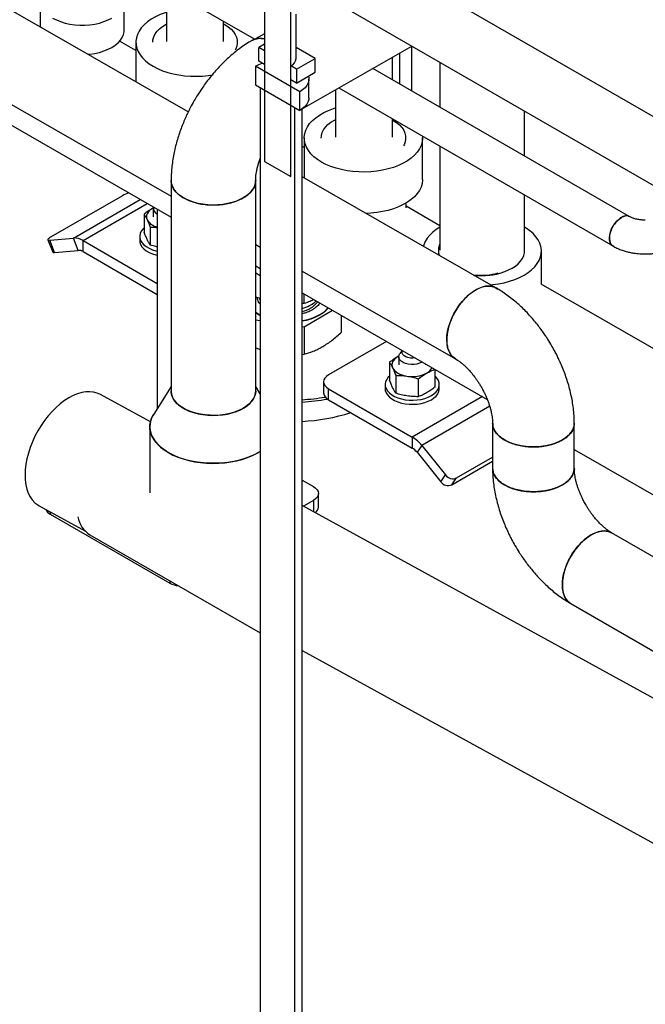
# Model space of a CAD drawing. Header units: millimetres. Extents: x 0 to 841, y 0 to 594.
# Tile 203 of 256: x 682 to 696, y 359 to 382. Entities that reach past the tile are written whole.
import ezdxf

# ---------------------------------------------------------------- set-up
doc = ezdxf.new("R2010")
doc.units = ezdxf.units.MM
doc.layers.add('TRAIT-FORT', color=4, linetype='Continuous', lineweight=25)

msp = doc.modelspace()

# ---------------------------------------------------------------- linework, layer by layer
at = {"layer": 'TRAIT-FORT', "color": 4, "linetype": 'Continuous', "lineweight": 25}
for p, q in [((685.569, 379.823), (671.289, 387.999)), ((671.289, 385.773), (685.162, 377.829)), ((671.289, 385.325), (685.162, 377.328)), ((687.679, 384.84), (704.65, 375.043)), ((683.316, 383.746), (687.139, 381.539)), ((704.65, 373.41), (687.679, 383.207)), ((685.05, 382.745), (685.056, 381.483)), ((687.368, 382.57), (687.368, 378.651)), ((682.069, 382.447), (682.069, 381.826)), ((684.053, 381.752), (684.053, 382.447)), ((687.99, 378.292), (687.99, 382.211)), ((688.119, 381.087), (688.119, 382.137)), ((686.404, 381.487), (686.401, 381.965)), ((686.402, 381.907), (686.436, 381.888)), ((687.368, 381.669), (687.084, 381.508)), ((684.329, 381.271), (683.945, 381.493)), ((684.329, 381.471), (684.329, 380.532)), ((686.729, 381.473), (686.729, 381.476)), ((687.368, 381.422), (687.234, 381.344)), ((688.262, 379.893), (690.856, 381.373)), ((690.847, 381.369), (690.847, 380.322)), ((687.368, 381.267), (687.234, 381.344)), ((687.234, 381.018), (687.234, 381.344)), ((687.368, 381.267), (687.368, 380.94)), ((688.57, 381.087), (688.119, 381.347)), ((690.564, 381.207), (690.564, 380.485)), ((688.203, 380.295), (687.156, 380.899)), ((687.156, 380.899), (687.156, 380.458)), ((687.368, 380.94), (687.234, 381.018)), ((687.99, 380.581), (687.99, 380.907)), ((688.125, 380.83), (687.99, 380.907)), ((688.125, 380.83), (688.57, 381.087)), ((688.57, 380.76), (688.57, 381.087)), ((690.398, 380.581), (690.397, 381.112)), ((691.516, 380.992), (691.517, 379.935)), ((688.125, 380.83), (688.125, 380.503)), ((688.125, 380.503), (688.57, 380.76)), ((696.01, 377.341), (689.935, 380.848)), ((687.156, 380.458), (688.203, 379.854)), ((688.125, 380.503), (687.99, 380.581)), ((688.419, 380.156), (688.419, 380.597)), ((687.269, 380.393), (687.269, 352.582)), ((688.089, 379.919), (687.269, 380.393)), ((688.203, 379.854), (688.203, 380.295)), ((689.05, 380.343), (689.051, 379.221)), ((689.131, 380.389), (695.61, 376.649)), ((688.089, 352.108), (688.089, 379.919)), ((688.259, 352.505), (688.259, 379.891)), ((693.518, 378.78), (693.517, 379.837)), ((690.399, 379.224), (690.398, 379.657)), ((690.398, 379.632), (690.417, 379.621)), ((688.31, 379.205), (688.31, 378.253)), ((690.71, 379.207), (690.71, 379.21)), ((691.11, 378.225), (691.11, 379.205)), ((688.31, 378.977), (688.259, 379.006)), ((691.518, 379.011), (691.519, 376.553)), ((687.368, 378.651), (687.99, 378.292)), ((685.162, 378.196), (685.162, 373.217)), ((687.162, 373.217), (687.162, 378.196)), ((692.845, 375.657), (688.259, 378.282)), ((684.01, 377.837), (682.313, 376.858)), ((682.854, 376.837), (684.433, 377.749)), ((683.08, 376.776), (684.599, 377.653)), ((690.717, 377.551), (690.717, 377.664)), ((693.519, 376.531), (693.518, 377.856)), ((684.524, 377.402), (684.524, 376.979)), ((684.743, 377.549), (684.72, 377.537)), ((684.741, 377.548), (684.72, 377.537)), ((684.74, 377.534), (684.74, 377.341)), ((684.836, 377.516), (684.836, 372.806)), ((691.519, 377.127), (690.717, 377.589)), ((684.668, 377.093), (684.668, 376.67)), ((682.249, 376.796), (682.362, 376.505)), ((682.294, 376.787), (682.854, 376.837)), ((682.407, 376.495), (682.294, 376.787)), ((682.967, 376.545), (682.854, 376.837)), ((683.08, 376.776), (684.836, 375.762)), ((683.08, 376.515), (683.08, 376.776)), ((684.42, 376.874), (684.42, 376.776)), ((682.407, 376.495), (682.967, 376.545)), ((683.08, 376.515), (684.836, 375.501)), ((687.162, 376.684), (687.269, 376.623)), ((691.482, 376.55), (691.482, 376.527)), ((693.919, 375.744), (693.919, 376.531)), ((687.162, 376.175), (687.269, 376.114)), ((687.269, 375.945), (687.162, 376.006)), ((688.259, 376.056), (691.884, 373.981)), ((688.259, 375.543), (692.638, 373.019)), ((699.6, 372.469), (693.915, 375.746)), ((687.269, 375.408), (687.162, 375.439)), ((688.306, 375.284), (688.306, 375.516)), ((688.306, 375.284), (688.259, 375.284)), ((688.306, 374.734), (688.976, 375.13)), ((687.162, 374.902), (687.269, 374.887)), ((689.193, 374.611), (689.193, 375.005)), ((688.259, 374.741), (688.306, 374.734)), ((688.306, 374.734), (688.306, 374.086)), ((690.258, 374.391), (688.885, 373.598)), ((687.162, 374.237), (687.269, 374.201)), ((690.62, 374.167), (690.572, 374.104)), ((690.62, 374.182), (690.62, 374.137)), ((688.259, 374.084), (688.306, 374.086)), ((690.547, 374.044), (690.525, 374.032)), ((690.545, 374.043), (690.525, 374.032)), ((690.544, 374.029), (690.544, 373.836)), ((690.329, 373.897), (690.329, 373.474)), ((691.184, 373.836), (691.184, 373.857)), ((691.4, 373.732), (691.4, 373.308)), ((690.473, 373.588), (690.473, 373.165)), ((691.008, 373.505), (691.008, 373.082)), ((685.162, 373.32), (684.751, 372.672)), ((687.269, 373.152), (687.162, 373.32)), ((688.767, 373.434), (688.767, 373.173)), ((688.885, 373.271), (690.864, 372.128)), ((688.885, 373.01), (688.885, 373.271)), ((690.224, 373.369), (690.224, 373.271)), ((691.504, 373.271), (691.504, 373.369)), ((684.672, 372.485), (683.494, 373.133)), ((688.885, 373.01), (690.864, 371.867)), ((692.523, 373.086), (690.864, 372.128)), ((692.696, 372.855), (691.091, 371.928)), ((684.659, 372.373), (684.659, 370.808)), ((692.765, 372.452), (692.765, 371.391)), ((694.697, 371.391), (694.697, 372.452)), ((690.864, 372.128), (690.864, 371.867)), ((691.091, 371.928), (690.978, 371.767)), ((691.091, 371.928), (691.651, 371.231)), ((694.697, 371.832), (698.115, 369.862)), ((690.978, 371.767), (691.537, 371.07)), ((691.914, 371.16), (692.765, 371.651)), ((691.801, 370.999), (692.765, 371.556)), ((688.259, 371.111), (688.528, 370.956)), ((691.537, 371.07), (691.651, 371.231)), ((691.801, 370.999), (691.914, 371.16)), ((688.645, 370.466), (688.645, 370.793)), ((682.045, 370.499), (683.134, 369.9)), ((704.24, 361.722), (688.259, 370.512)), ((688.528, 370.629), (688.292, 370.494)), ((688.528, 370.629), (688.528, 370.364)), ((682.305, 370.356), (682.305, 370.303)), ((682.305, 370.303), (685.134, 368.67)), ((683.241, 369.818), (687.269, 367.492)), ((697.667, 368.656), (695.58, 369.861)), ((685.134, 368.725), (685.134, 368.67)), ((694.614, 368.188), (696.701, 366.983)), ((688.259, 367.081), (704.24, 358.292))]:
    msp.add_line(p, q, dxfattribs=at)
at = {"layer": 'TRAIT-FORT', "color": 4, "linetype": 'Continuous', "lineweight": 25, "flags": 128}
for points in [[(685.053, 382.179), (685.019, 382.168), (684.9, 382.123), (684.79, 382.071), (684.69, 382.013), (684.601, 381.95), (684.523, 381.881), (684.457, 381.809), (684.404, 381.733), (684.365, 381.654), (684.34, 381.573), (684.329, 381.492), (684.333, 381.41), (684.351, 381.329), (684.383, 381.249), (684.429, 381.171), (684.488, 381.097), (684.56, 381.027), (684.644, 380.961), (684.739, 380.9)], [(682.36, 382.042), (682.449, 381.996), (682.548, 381.957), (682.654, 381.924), (682.766, 381.9), (682.882, 381.883), (683.001, 381.875), (683.121, 381.875), (683.24, 381.883), (683.356, 381.9), (683.468, 381.924), (683.574, 381.957), (683.673, 381.996), (683.762, 382.042)], [(684.729, 381.467), (684.734, 381.529), (684.754, 381.598), (684.787, 381.664), (684.833, 381.728), (684.891, 381.789), (684.962, 381.845), (685.043, 381.896), (685.054, 381.901)], [(686.436, 381.888), (686.515, 381.836), (686.582, 381.779), (686.638, 381.718), (686.681, 381.653), (686.711, 381.586), (686.726, 381.518), (686.728, 381.448), (686.716, 381.379), (686.69, 381.311), (686.674, 381.282)], [(683.19, 381.185), (683.24, 381.189), (683.356, 381.206), (683.468, 381.23), (683.574, 381.262), (683.673, 381.302), (683.762, 381.347), (683.842, 381.399), (683.91, 381.456), (683.966, 381.517), (684.008, 381.582), (684.037, 381.649), (684.051, 381.718), (684.053, 381.752)], [(687.125, 381.531), (687.125, 381.533), (687.123, 381.548)], [(684.739, 380.9), (684.844, 380.845), (684.959, 380.796), (685.081, 380.755), (685.21, 380.721), (685.344, 380.694), (685.482, 380.676), (685.623, 380.665), (685.764, 380.663), (685.906, 380.67), (686.045, 380.684), (686.141, 380.699)], [(687.156, 380.899), (687.236, 380.939), (687.317, 380.97)], [(688.409, 380.667), (688.417, 380.628), (688.417, 380.567), (688.402, 380.506), (688.373, 380.448), (688.329, 380.392), (688.272, 380.341), (688.203, 380.295)], [(688.419, 380.156), (688.417, 380.126), (688.402, 380.065), (688.373, 380.007), (688.329, 379.951), (688.272, 379.9), (688.203, 379.854)], [(688.72, 378.634), (688.625, 378.694), (688.541, 378.76), (688.469, 378.831), (688.41, 378.905), (688.364, 378.983), (688.332, 379.063), (688.314, 379.144), (688.31, 379.226), (688.321, 379.307), (688.346, 379.388), (688.385, 379.467), (688.438, 379.543), (688.503, 379.615), (688.581, 379.684), (688.671, 379.747), (688.771, 379.805), (688.881, 379.857), (689, 379.902), (689.05, 379.918)], [(688.71, 379.201), (688.715, 379.263), (688.734, 379.331), (688.767, 379.398), (688.813, 379.462), (688.872, 379.523), (688.943, 379.579), (689.024, 379.629), (689.05, 379.644)], [(690.417, 379.621), (690.495, 379.57), (690.563, 379.513), (690.619, 379.452), (690.662, 379.387), (690.691, 379.32), (690.707, 379.252), (690.709, 379.182), (690.696, 379.113), (690.67, 379.045), (690.655, 379.016)], [(691.108, 379.248), (691.109, 379.185), (691.099, 379.103), (691.074, 379.023), (691.034, 378.944), (690.982, 378.868), (690.916, 378.795), (690.838, 378.727), (690.749, 378.663), (690.648, 378.606), (690.538, 378.554), (690.42, 378.509), (690.294, 378.471), (690.163, 378.44), (690.026, 378.418), (689.887, 378.403), (689.745, 378.397), (689.603, 378.399), (689.463, 378.41), (689.325, 378.428), (689.19, 378.455), (689.062, 378.489), (688.939, 378.53), (688.825, 378.579), (688.72, 378.634)], [(687.162, 378.196), (687.161, 378.17), (687.149, 378.102), (687.123, 378.035), (687.083, 377.971), (687.031, 377.909), (686.966, 377.852), (686.89, 377.8), (686.804, 377.753), (686.709, 377.712), (686.606, 377.678), (686.497, 377.652), (686.383, 377.633), (686.266, 377.621), (686.148, 377.618), (686.029, 377.623), (685.913, 377.637), (685.8, 377.657), (685.693, 377.686), (685.592, 377.722), (685.498, 377.764), (685.415, 377.812), (685.341, 377.866), (685.28, 377.924), (685.23, 377.987), (685.194, 378.052), (685.171, 378.119), (685.163, 378.187), (685.162, 378.196)], [(691.11, 378.225), (691.109, 378.205), (691.099, 378.123), (691.074, 378.043), (691.034, 377.964), (690.982, 377.888), (690.916, 377.815), (690.838, 377.747), (690.749, 377.684), (690.648, 377.626), (690.538, 377.574), (690.42, 377.529), (690.294, 377.491), (690.163, 377.461), (690.026, 377.438), (689.887, 377.424), (689.769, 377.418)], [(684.72, 377.537), (684.679, 377.51), (684.644, 377.48), (684.616, 377.447), (684.596, 377.413), (684.584, 377.378), (684.58, 377.341), (684.584, 377.305), (684.596, 377.27)], [(695.629, 376.64), (695.596, 376.658), (695.565, 376.69), (695.543, 376.734), (695.53, 376.787), (695.528, 376.847), (695.535, 376.913), (695.553, 376.982), (695.58, 377.051), (695.615, 377.119), (695.657, 377.181), (695.705, 377.238), (695.757, 377.285), (695.81, 377.322)], [(684.524, 377.077), (684.494, 377.047), (684.456, 376.996), (684.431, 376.943), (684.42, 376.888), (684.424, 376.833), (684.442, 376.779), (684.473, 376.727), (684.518, 376.678), (684.575, 376.633), (684.642, 376.594), (684.719, 376.561), (684.804, 376.536), (684.836, 376.528)], [(691.519, 377.096), (691.434, 377.041), (691.35, 376.975), (691.278, 376.905), (691.219, 376.831), (691.173, 376.753), (691.141, 376.673), (691.131, 376.638)], [(692.715, 375.731), (692.766, 375.735), (692.904, 375.754), (693.038, 375.78), (693.167, 375.814), (693.289, 375.856), (693.404, 375.904), (693.509, 375.959), (693.604, 376.02), (693.688, 376.086), (693.76, 376.157), (693.819, 376.231), (693.865, 376.308), (693.897, 376.388), (693.915, 376.469), (693.918, 376.551), (693.908, 376.633), (693.883, 376.713), (693.844, 376.792), (693.791, 376.868), (693.725, 376.941), (693.647, 377.009), (693.558, 377.073), (693.519, 377.097)], [(682.313, 376.858), (682.287, 376.842), (682.268, 376.827), (682.255, 376.814), (682.249, 376.803), (682.249, 376.795), (682.258, 376.789), (682.273, 376.786), (682.294, 376.787)], [(684.42, 376.776), (684.424, 376.735), (684.442, 376.681), (684.473, 376.629), (684.518, 376.58), (684.575, 376.535), (684.642, 376.496), (684.719, 376.463), (684.804, 376.438), (684.836, 376.43)], [(682.362, 376.505), (682.363, 376.503), (682.371, 376.497), (682.386, 376.495), (682.407, 376.495)], [(693.226, 376.123), (693.305, 376.174), (693.372, 376.23), (693.428, 376.291), (693.471, 376.354), (693.5, 376.421), (693.516, 376.488), (693.519, 376.531)], [(691.885, 373.98), (691.855, 373.999), (691.804, 374.045), (691.761, 374.102), (691.727, 374.169), (691.702, 374.246), (691.687, 374.332), (691.682, 374.424), (691.686, 374.522), (691.701, 374.625), (691.725, 374.73), (691.759, 374.836), (691.801, 374.943), (691.852, 375.047), (691.91, 375.148), (691.974, 375.245), (692.045, 375.335), (692.12, 375.417), (692.198, 375.491), (692.28, 375.555), (692.362, 375.609)], [(692.362, 375.609), (692.444, 375.65), (692.525, 375.68), (692.604, 375.697), (692.68, 375.701), (692.75, 375.693), (692.816, 375.671), (692.874, 375.638), (692.888, 375.627)], [(687.252, 375.41), (687.252, 375.409), (687.269, 375.366)], [(687.162, 375.079), (687.241, 375.028), (687.269, 375.013)], [(687.162, 375.072), (687.241, 375.022), (687.269, 375.006)], [(688.259, 374.882), (688.362, 374.903), (688.471, 374.935), (688.572, 374.973), (688.665, 375.018), (688.748, 375.069), (688.82, 375.125), (688.879, 375.186)], [(688.259, 374.875), (688.362, 374.897), (688.471, 374.928), (688.572, 374.966), (688.665, 375.011), (688.748, 375.062), (688.82, 375.119), (688.879, 375.179), (688.883, 375.184)], [(690.934, 374.002), (690.879, 373.996), (690.82, 373.998), (690.764, 374.008), (690.714, 374.026), (690.672, 374.05), (690.642, 374.079), (690.624, 374.111), (690.62, 374.137)], [(690.525, 374.032), (690.484, 374.005), (690.449, 373.975), (690.421, 373.942), (690.401, 373.908), (690.389, 373.872), (690.384, 373.836), (690.389, 373.8), (690.401, 373.765)], [(691.101, 373.905), (691.091, 373.898), (691.037, 373.873), (690.975, 373.856), (690.908, 373.846), (690.838, 373.845), (690.77, 373.852), (690.707, 373.868), (690.651, 373.891), (690.605, 373.921), (690.57, 373.956), (690.55, 373.994), (690.545, 374.034), (690.554, 374.074), (690.572, 374.104)], [(690.401, 373.765), (690.421, 373.73), (690.449, 373.698), (690.484, 373.668), (690.525, 373.64), (690.572, 373.616), (690.624, 373.596), (690.681, 373.58), (690.74, 373.569)], [(688.885, 373.598), (688.835, 373.563), (688.798, 373.523), (688.775, 373.48), (688.767, 373.434), (688.775, 373.389), (688.798, 373.346), (688.835, 373.306), (688.885, 373.271)], [(690.329, 373.572), (690.299, 373.542), (690.26, 373.491), (690.236, 373.438), (690.225, 373.383), (690.228, 373.328), (690.246, 373.274), (690.278, 373.221), (690.323, 373.173), (690.379, 373.128), (690.447, 373.089), (690.524, 373.056), (690.608, 373.031), (690.699, 373.012), (690.793, 373.002), (690.888, 373), (690.983, 373.006), (691.076, 373.02), (691.163, 373.043), (691.244, 373.072), (691.317, 373.108), (691.379, 373.15), (691.43, 373.197), (691.469, 373.247), (691.493, 373.301), (691.504, 373.355), (691.5, 373.411), (691.483, 373.465), (691.451, 373.517), (691.406, 373.566), (691.4, 373.572)], [(685.455, 372.809), (685.377, 372.86), (685.309, 372.916), (685.253, 372.977), (685.21, 373.041), (685.181, 373.107), (685.165, 373.175), (685.162, 373.217)], [(685.162, 373.217), (685.163, 373.209), (685.171, 373.141), (685.194, 373.073), (685.23, 373.008), (685.28, 372.946), (685.341, 372.888), (685.415, 372.834), (685.498, 372.786), (685.592, 372.743), (685.693, 372.708), (685.8, 372.679), (685.913, 372.658), (686.029, 372.645), (686.148, 372.64), (686.266, 372.643), (686.383, 372.654), (686.497, 372.673), (686.606, 372.7), (686.709, 372.734), (686.804, 372.775), (686.89, 372.821), (686.966, 372.874), (687.031, 372.931), (687.083, 372.992), (687.123, 373.057), (687.149, 373.124), (687.161, 373.192), (687.162, 373.217)], [(687.162, 373.217), (687.157, 373.158), (687.138, 373.09), (687.105, 373.024), (687.059, 372.961), (687, 372.902), (686.93, 372.847), (686.848, 372.797), (686.757, 372.753), (686.658, 372.716), (686.552, 372.686), (686.44, 372.663), (686.325, 372.648), (686.207, 372.641), (686.088, 372.642), (685.971, 372.651), (685.856, 372.668), (685.746, 372.693), (685.641, 372.725), (685.544, 372.764), (685.455, 372.809)], [(690.224, 373.271), (690.228, 373.23), (690.246, 373.176), (690.278, 373.123), (690.323, 373.075), (690.379, 373.03), (690.447, 372.991), (690.524, 372.958), (690.608, 372.933), (690.699, 372.914), (690.793, 372.904), (690.888, 372.902), (690.983, 372.908), (691.076, 372.922), (691.163, 372.945), (691.244, 372.974), (691.317, 373.01), (691.379, 373.052), (691.43, 373.099), (691.469, 373.149), (691.493, 373.203), (691.504, 373.257), (691.504, 373.271)], [(682.746, 373.056), (682.643, 372.991), (682.542, 372.915), (682.443, 372.829), (682.347, 372.733), (682.255, 372.629), (682.168, 372.517), (682.086, 372.398), (682.011, 372.274), (681.943, 372.146), (681.883, 372.015), (681.83, 371.882), (681.787, 371.748), (681.753, 371.615), (681.728, 371.484), (681.713, 371.355), (681.708, 371.232), (681.713, 371.113), (681.727, 371.001), (681.752, 370.897), (681.785, 370.801), (681.828, 370.715), (681.88, 370.639), (681.94, 370.574), (682.008, 370.521), (682.045, 370.499)], [(683.494, 373.133), (683.416, 373.168), (683.331, 373.19), (683.242, 373.2), (683.148, 373.196), (683.05, 373.18), (682.95, 373.151), (682.848, 373.11), (682.746, 373.056)], [(684.751, 372.672), (684.717, 372.611), (684.684, 372.53), (684.665, 372.446), (684.659, 372.363), (684.668, 372.279), (684.691, 372.196), (684.727, 372.115), (684.777, 372.036), (684.84, 371.961), (684.915, 371.889), (685.002, 371.822), (685.1, 371.76)], [(687.269, 371.786), (687.251, 371.775), (687.146, 371.717), (687.031, 371.665), (686.909, 371.62), (686.779, 371.582), (686.644, 371.551), (686.505, 371.528), (686.362, 371.513), (686.217, 371.506), (686.072, 371.507), (685.927, 371.516), (685.785, 371.533), (685.646, 371.558), (685.513, 371.591), (685.385, 371.631), (685.264, 371.677), (685.152, 371.731), (685.049, 371.79), (684.957, 371.855), (684.876, 371.924), (684.807, 371.998), (684.751, 372.075), (684.707, 372.155), (684.678, 372.237), (684.662, 372.321), (684.66, 372.405), (684.673, 372.488), (684.699, 372.571), (684.739, 372.651), (684.751, 372.672)], [(694.697, 372.46), (694.695, 372.418), (694.681, 372.352), (694.653, 372.286), (694.612, 372.223), (694.557, 372.164), (694.491, 372.108), (694.414, 372.058), (694.327, 372.013), (694.231, 371.975), (694.127, 371.944), (694.018, 371.92), (693.905, 371.904), (693.789, 371.895), (693.672, 371.895), (693.557, 371.904), (693.443, 371.92), (693.334, 371.944), (693.231, 371.975), (693.135, 372.013), (693.048, 372.058), (692.97, 372.108), (692.904, 372.164), (692.85, 372.223), (692.809, 372.286), (692.781, 372.352), (692.767, 372.418), (692.765, 372.452)], [(685.1, 371.76), (685.207, 371.703), (685.324, 371.653), (685.448, 371.61), (685.579, 371.573), (685.715, 371.545), (685.856, 371.524), (685.999, 371.511), (686.144, 371.505), (686.289, 371.509), (686.433, 371.52), (686.575, 371.539), (686.712, 371.566), (686.845, 371.6), (686.971, 371.642), (687.09, 371.69), (687.199, 371.745), (687.269, 371.786)], [(692.765, 371.391), (692.767, 371.357), (692.781, 371.29), (692.809, 371.225), (692.85, 371.162), (692.904, 371.102), (692.97, 371.047), (693.048, 370.997), (693.135, 370.952), (693.231, 370.914), (693.334, 370.882), (693.443, 370.859), (693.557, 370.842), (693.672, 370.834), (693.789, 370.834), (693.905, 370.842), (694.018, 370.859), (694.127, 370.882), (694.231, 370.914), (694.327, 370.952), (694.414, 370.997), (694.491, 371.047), (694.557, 371.102), (694.612, 371.162), (694.653, 371.225), (694.681, 371.29), (694.695, 371.357), (694.697, 371.391)], [(688.528, 370.956), (688.578, 370.921), (688.614, 370.881), (688.637, 370.838), (688.645, 370.793), (688.637, 370.748), (688.614, 370.704), (688.578, 370.664), (688.528, 370.629)], [(695.097, 369.814), (695.015, 369.76), (694.933, 369.696), (694.855, 369.622), (694.779, 369.54), (694.709, 369.45), (694.644, 369.354), (694.586, 369.253), (694.535, 369.148), (694.492, 369.042), (694.458, 368.936), (694.434, 368.831), (694.419, 368.728), (694.414, 368.63), (694.419, 368.538), (694.434, 368.453), (694.458, 368.376), (694.492, 368.309), (694.535, 368.252), (694.586, 368.207), (694.614, 368.188)], [(695.58, 369.861), (695.55, 369.877), (695.485, 369.898), (695.414, 369.906), (695.339, 369.902), (695.26, 369.885), (695.179, 369.855), (695.097, 369.814)]]:
    msp.add_lwpolyline(points, dxfattribs=at)
at = {"layer": 'TRAIT-FORT', "color": 4, "linetype": 'Continuous', "lineweight": 25}
for centre, radius, start, end in [((687.273, 381.15), 0.404, 76.3617, 117.7769), ((687.901, 381.107), 0.219, 294.0289, 354.6509), ((684.423, 377.099), 0.846, 107.876, 119.2333), ((684.892, 377.54), 0.149, 168.9567, 248.3163), ((684.932, 377.481), 0.397, 212.2238, 256.1123), ((695.926, 377.168), 0.193, 64.2503, 127.0602), ((682.87, 376.445), 0.393, 57.6507, 92.3578), ((691.843, 376.544), 0.361, 154.0214, 199.2938), ((682.975, 376.349), 0.196, 57.6507, 92.3578), ((691.825, 376.527), 0.343, 180.6761, 196.6327), ((692.47, 377.623), 1.669, 264.5607, 284.8377), ((692.501, 377.523), 1.579, 263.6115, 289.5839), ((692.551, 377.383), 1.429, 268.5349, 298.2038), ((688.105, 375.86), 0.706, 282.5831, 313.7535), ((688.136, 375.724), 0.635, 281.1993, 321.4636), ((691.08, 373.888), 0.277, 296.6262, 335.2898), ((690.865, 374.295), 0.737, 260.2289, 297.3572), ((687.976, 377.928), 4.925, 273.2968, 279.7062), ((687.98, 377.904), 4.956, 273.2299, 280.2139), ((688.968, 373.193), 0.201, 185.6948, 245.6253), ((688.005, 377.225), 4.734, 273.083, 287.2942), ((690.434, 371.415), 0.833, 37.9787, 58.8941), ((690.649, 371.51), 0.417, 37.9787, 58.8941), ((691.826, 371.359), 0.217, 216.0257, 293.972), ((691.713, 371.198), 0.217, 216.0257, 293.972), ((682.413, 370.513), 0.236, 204.6388, 242.902), ((688.464, 370.479), 0.181, 308.3769, 355.8495), ((683.578, 370.35), 0.63, 189.9903, 237.6252), ((685.396, 369.156), 0.552, 241.657, 264.0611)]:
    msp.add_arc(centre, radius, start, end, dxfattribs=at)
for points, knots in [([(687.077, 381.51), (687.053, 381.496), (686.979, 381.454), (686.86, 381.375), (686.72, 381.272), (686.585, 381.162), (686.456, 381.044), (686.331, 380.921), (686.213, 380.793), (686.103, 380.662), (686.002, 380.533), (685.919, 380.417), (685.847, 380.312), (685.78, 380.207), (685.735, 380.131), (685.711, 380.089)], [0, 0, 0, 0, 0.044982, 0.13547, 0.225625, 0.315221, 0.404084, 0.492018, 0.578711, 0.663489, 0.744547, 0.81901, 0.871895, 0.929518, 1, 1, 1, 1]), ([(687.368, 381.544), (687.36, 381.546), (687.313, 381.56), (687.233, 381.56), (687.143, 381.547), (687.096, 381.519), (687.078, 381.508)], [0, 0, 0, 0, 0.076732, 0.418979, 0.771152, 1, 1, 1, 1]), ([(685.711, 380.089), (685.678, 380.032), (685.633, 379.952), (685.571, 379.83), (685.521, 379.724), (685.464, 379.596), (685.41, 379.46), (685.358, 379.317), (685.31, 379.168), (685.268, 379.014), (685.232, 378.857), (685.203, 378.698), (685.18, 378.537), (685.167, 378.376), (685.161, 378.262), (685.163, 378.202), (685.163, 378.196)], [0, 0, 0, 0, 0.09511, 0.134163, 0.198899, 0.266127, 0.338268, 0.413578, 0.491389, 0.571181, 0.652595, 0.735369, 0.819295, 0.904184, 0.989842, 1, 1, 1, 1]), ([(687.163, 378.196), (687.163, 378.203), (687.162, 378.228), (687.166, 378.28), (687.173, 378.351), (687.186, 378.429), (687.205, 378.513), (687.229, 378.6), (687.251, 378.67), (687.266, 378.709), (687.269, 378.718)], [0, 0, 0, 0, 0.0579795, 0.2039471, 0.351711, 0.5012365, 0.6522081, 0.8039595, 0.9552121, 1, 1, 1, 1]), ([(685.163, 378.196), (685.163, 378.195), (685.158, 378.162), (685.175, 378.096), (685.215, 378.002), (685.286, 377.912), (685.368, 377.841), (685.431, 377.802), (685.455, 377.787)], [0, 0, 0, 0, 0.007174, 0.218792, 0.436548, 0.648167, 0.865923, 1, 1, 1, 1]), ([(685.455, 377.787), (685.496, 377.766), (685.58, 377.722), (685.726, 377.673), (685.885, 377.638), (686.05, 377.619), (686.22, 377.617), (686.387, 377.63), (686.549, 377.66), (686.715, 377.71), (686.861, 377.777), (686.982, 377.86), (687.068, 377.944), (687.127, 378.035), (687.16, 378.12), (687.159, 378.175), (687.159, 378.196)], [0, 0, 0, 0, 0.070532, 0.14311, 0.213643, 0.286221, 0.356753, 0.429331, 0.499863, 0.572441, 0.666244, 0.736776, 0.809354, 0.879887, 0.952465, 1, 1, 1, 1]), ([(684.72, 377.537), (684.688, 377.517), (684.622, 377.477), (684.557, 377.427), (684.524, 377.402)], [0, 0, 0, 0, 0.497844, 1, 1, 1, 1]), ([(684.524, 377.402), (684.536, 377.383), (684.56, 377.344), (684.584, 377.295), (684.596, 377.27)], [0, 0, 0, 0, 0.498165, 1, 1, 1, 1]), ([(684.596, 377.27), (684.608, 377.243), (684.632, 377.189), (684.656, 377.125), (684.668, 377.093)], [0, 0, 0, 0, 0.497844, 1, 1, 1, 1]), ([(696.008, 377.337), (695.993, 377.346), (695.955, 377.368), (695.873, 377.355), (695.777, 377.307), (695.684, 377.221), (695.605, 377.111), (695.55, 376.987), (695.529, 376.892), (695.528, 376.843), (695.527, 376.832)], [0, 0, 0, 0, 0.097062, 0.240081, 0.383101, 0.526121, 0.669141, 0.812161, 0.955181, 1, 1, 1, 1]), ([(696.376, 377.26), (696.351, 377.26), (696.316, 377.261), (696.265, 377.266), (696.223, 377.271), (696.175, 377.281), (696.129, 377.292), (696.085, 377.306), (696.047, 377.322), (696.022, 377.334), (696.012, 377.34), (696.011, 377.341)], [0, 0, 0, 0, 0.168972, 0.238477, 0.352592, 0.469442, 0.592528, 0.718093, 0.844505, 0.970733, 1, 1, 1, 1]), ([(684.596, 376.803), (684.584, 376.829), (684.56, 376.883), (684.536, 376.947), (684.524, 376.979)], [0, 0, 0, 0, 0.497844, 1, 1, 1, 1]), ([(684.668, 377.093), (684.712, 377.093), (684.768, 377.093), (684.825, 377.086), (684.836, 377.085)], [0, 0, 0, 0, 0.788598, 1, 1, 1, 1]), ([(684.668, 376.67), (684.656, 376.689), (684.632, 376.728), (684.608, 376.778), (684.596, 376.803)], [0, 0, 0, 0, 0.498165, 1, 1, 1, 1]), ([(695.527, 376.832), (695.531, 376.797), (695.538, 376.729), (695.572, 376.668), (695.605, 376.656), (695.613, 376.653)], [0, 0, 0, 0, 0.428764, 0.857528, 1, 1, 1, 1]), ([(684.84, 376.625), (684.827, 376.628), (684.769, 376.639), (684.712, 376.656), (684.668, 376.67)], [0, 0, 0, 0, 0.222061, 1, 1, 1, 1]), ([(695.611, 376.649), (695.625, 376.641), (695.67, 376.614), (695.75, 376.578), (695.849, 376.541), (695.95, 376.511), (696.048, 376.49), (696.135, 376.476), (696.213, 376.467), (696.291, 376.461), (696.346, 376.46), (696.376, 376.46)], [0, 0, 0, 0, 0.067125, 0.206531, 0.343339, 0.476256, 0.60213, 0.717329, 0.799843, 0.891413, 1, 1, 1, 1]), ([(696.376, 376.46), (696.417, 376.461), (696.475, 376.462), (696.561, 376.469), (696.634, 376.478), (696.719, 376.493), (696.807, 376.513), (696.897, 376.539), (696.986, 376.572), (697.069, 376.608), (697.118, 376.636), (697.141, 376.649)], [0, 0, 0, 0, 0.149499, 0.211052, 0.312933, 0.418524, 0.5317, 0.649735, 0.771647, 0.896634, 1, 1, 1, 1]), ([(692.846, 375.652), (692.838, 375.658), (692.803, 375.682), (692.729, 375.699), (692.626, 375.702), (692.504, 375.676), (692.377, 375.619), (692.25, 375.533), (692.139, 375.436), (692.032, 375.32), (691.937, 375.191), (691.852, 375.05), (691.783, 374.904), (691.73, 374.754), (691.695, 374.607), (691.679, 374.465), (691.683, 374.334), (691.706, 374.216), (691.747, 374.116), (691.805, 374.034), (691.856, 373.999), (691.882, 373.982)], [0, 0, 0, 0, 0.017723, 0.072184, 0.12511, 0.17957, 0.249958, 0.302884, 0.357344, 0.41027, 0.464731, 0.517657, 0.572118, 0.625043, 0.679504, 0.73243, 0.786891, 0.839817, 0.894277, 0.947203, 1, 1, 1, 1]), ([(694.167, 374.281), (694.134, 374.337), (694.088, 374.415), (694.015, 374.527), (693.949, 374.622), (693.868, 374.733), (693.779, 374.846), (693.682, 374.96), (693.578, 375.073), (693.468, 375.184), (693.352, 375.291), (693.23, 375.393), (693.104, 375.49), (692.976, 375.578), (692.889, 375.63), (692.848, 375.655)], [0, 0, 0, 0, 0.096728, 0.136451, 0.202295, 0.270672, 0.344042, 0.420634, 0.499769, 0.580919, 0.66372, 0.747905, 0.833258, 0.919584, 1, 1, 1, 1]), ([(687.269, 375.272), (687.26, 375.283), (687.239, 375.307), (687.221, 375.347), (687.206, 375.388), (687.206, 375.414), (687.206, 375.426)], [0, 0, 0, 0, 0.225186, 0.501743, 0.778376, 1, 1, 1, 1]), ([(688.677, 375.303), (688.669, 375.289), (688.646, 375.249), (688.58, 375.187), (688.478, 375.121), (688.369, 375.072), (688.29, 375.052), (688.259, 375.045)], [0, 0, 0, 0, 0.116776, 0.350152, 0.59323, 0.841466, 1, 1, 1, 1]), ([(688.541, 375.381), (688.51, 375.366), (688.431, 375.33), (688.353, 375.301), (688.306, 375.284)], [0, 0, 0, 0, 0.394998, 1, 1, 1, 1]), ([(688.749, 374.268), (688.824, 374.316), (688.974, 374.413), (689.119, 374.544), (689.193, 374.611)], [0, 0, 0, 0, 0.494511, 1, 1, 1, 1]), ([(688.306, 374.086), (688.378, 374.107), (688.486, 374.138), (688.636, 374.204), (688.711, 374.247), (688.749, 374.268)], [0, 0, 0, 0, 0.495251, 0.746818, 1, 1, 1, 1]), ([(694.696, 372.452), (694.696, 372.458), (694.698, 372.518), (694.692, 372.636), (694.677, 372.805), (694.652, 372.974), (694.619, 373.143), (694.577, 373.31), (694.528, 373.474), (694.473, 373.634), (694.413, 373.787), (694.354, 373.921), (694.298, 374.038), (694.239, 374.154), (694.194, 374.234), (694.167, 374.281)], [0, 0, 0, 0, 0.009121, 0.101178, 0.19303, 0.284361, 0.374981, 0.464695, 0.553217, 0.639974, 0.723495, 0.804029, 0.861268, 0.91853, 1, 1, 1, 1]), ([(690.525, 374.032), (690.492, 374.012), (690.427, 373.972), (690.362, 373.922), (690.329, 373.897)], [0, 0, 0, 0, 0.497844, 1, 1, 1, 1]), ([(691.882, 373.982), (691.882, 373.982), (691.897, 373.974), (691.932, 373.951), (691.986, 373.913), (692.045, 373.866), (692.107, 373.812), (692.17, 373.75), (692.232, 373.683), (692.292, 373.612), (692.346, 373.542), (692.391, 373.479), (692.433, 373.416), (692.467, 373.363), (692.487, 373.327), (692.494, 373.315)], [0, 0, 0, 0, 0.001003, 0.092799, 0.185703, 0.279755, 0.374808, 0.4705, 0.56613, 0.66022, 0.7487, 0.82179, 0.88423, 0.961938, 1, 1, 1, 1]), ([(690.329, 373.897), (690.341, 373.878), (690.365, 373.839), (690.389, 373.789), (690.401, 373.765)], [0, 0, 0, 0, 0.498165, 1, 1, 1, 1]), ([(690.401, 373.765), (690.413, 373.738), (690.437, 373.684), (690.461, 373.62), (690.473, 373.588)], [0, 0, 0, 0, 0.497844, 1, 1, 1, 1]), ([(691.204, 373.64), (691.237, 373.658), (691.302, 373.694), (691.367, 373.719), (691.4, 373.732)], [0, 0, 0, 0, 0.497844, 1, 1, 1, 1]), ([(690.401, 373.297), (690.389, 373.324), (690.365, 373.378), (690.341, 373.442), (690.329, 373.474)], [0, 0, 0, 0, 0.497844, 1, 1, 1, 1]), ([(690.473, 373.588), (690.517, 373.588), (690.605, 373.586), (690.695, 373.574), (690.74, 373.569)], [0, 0, 0, 0, 0.498165, 1, 1, 1, 1]), ([(690.74, 373.569), (690.785, 373.561), (690.875, 373.545), (690.963, 373.519), (691.008, 373.505)], [0, 0, 0, 0, 0.497844, 1, 1, 1, 1]), ([(691.008, 373.505), (691.04, 373.53), (691.105, 373.58), (691.171, 373.62), (691.204, 373.64)], [0, 0, 0, 0, 0.498165, 1, 1, 1, 1]), ([(690.473, 373.165), (690.461, 373.184), (690.437, 373.223), (690.413, 373.273), (690.401, 373.297)], [0, 0, 0, 0, 0.498165, 1, 1, 1, 1]), ([(691.4, 373.308), (691.367, 373.283), (691.303, 373.234), (691.237, 373.193), (691.204, 373.173)], [0, 0, 0, 0, 0.498165, 1, 1, 1, 1]), ([(692.494, 373.315), (692.513, 373.281), (692.54, 373.234), (692.576, 373.161), (692.605, 373.099), (692.637, 373.025), (692.666, 372.948), (692.693, 372.869), (692.716, 372.791), (692.734, 372.714), (692.748, 372.641), (692.758, 372.572), (692.763, 372.51), (692.765, 372.47), (692.765, 372.453), (692.765, 372.452)], [0, 0, 0, 0, 0.109547, 0.154584, 0.228975, 0.305837, 0.387692, 0.472282, 0.558585, 0.645774, 0.733252, 0.8206, 0.907559, 0.994025, 1, 1, 1, 1]), ([(690.74, 373.102), (690.695, 373.11), (690.606, 373.126), (690.517, 373.152), (690.473, 373.165)], [0, 0, 0, 0, 0.497844, 1, 1, 1, 1]), ([(691.008, 373.082), (690.964, 373.083), (690.875, 373.084), (690.785, 373.096), (690.74, 373.102)], [0, 0, 0, 0, 0.498165, 1, 1, 1, 1]), ([(691.204, 373.173), (691.171, 373.155), (691.105, 373.12), (691.04, 373.094), (691.008, 373.082)], [0, 0, 0, 0, 0.497844, 1, 1, 1, 1]), ([(692.768, 372.452), (692.767, 372.442), (692.764, 372.4), (692.786, 372.327), (692.834, 372.237), (692.91, 372.153), (693.009, 372.078), (693.127, 372.013), (693.264, 371.961), (693.413, 371.923), (693.572, 371.899), (693.734, 371.892), (693.898, 371.9), (694.056, 371.924), (694.205, 371.963), (694.324, 372.009), (694.389, 372.044), (694.414, 372.058)], [0, 0, 0, 0, 0.023714, 0.096318, 0.166877, 0.239481, 0.31004, 0.382644, 0.453202, 0.525807, 0.596365, 0.66897, 0.739528, 0.812133, 0.882691, 0.955296, 1, 1, 1, 1]), ([(694.414, 372.058), (694.45, 372.081), (694.523, 372.127), (694.605, 372.209), (694.663, 372.297), (694.694, 372.379), (694.694, 372.432), (694.694, 372.452)], [0, 0, 0, 0, 0.211645, 0.429427, 0.641072, 0.858854, 1, 1, 1, 1]), ([(692.765, 371.391), (692.765, 371.385), (692.763, 371.325), (692.77, 371.207), (692.785, 371.038), (692.809, 370.869), (692.843, 370.7), (692.884, 370.533), (692.933, 370.369), (692.988, 370.21), (693.049, 370.056), (693.107, 369.922), (693.163, 369.805), (693.222, 369.689), (693.268, 369.609), (693.294, 369.562)], [0, 0, 0, 0, 0.0091331, 0.1011895, 0.19304, 0.2843697, 0.3749887, 0.4647013, 0.5532228, 0.639978, 0.7234983, 0.8040315, 0.86127, 0.918531, 1, 1, 1, 1]), ([(694.414, 370.997), (694.374, 370.976), (694.294, 370.934), (694.152, 370.886), (693.999, 370.852), (693.84, 370.834), (693.675, 370.832), (693.514, 370.845), (693.358, 370.874), (693.197, 370.922), (693.056, 370.987), (692.94, 371.067), (692.856, 371.147), (692.799, 371.236), (692.768, 371.318), (692.768, 371.37), (692.768, 371.391)], [0, 0, 0, 0, 0.07058, 0.143207, 0.213786, 0.286413, 0.356993, 0.42962, 0.5002, 0.572826, 0.666692, 0.737272, 0.809899, 0.880479, 0.953105, 1, 1, 1, 1]), ([(694.696, 371.391), (694.697, 371.39), (694.701, 371.358), (694.685, 371.294), (694.646, 371.203), (694.577, 371.117), (694.498, 371.048), (694.437, 371.011), (694.414, 370.997)], [0, 0, 0, 0, 0.0064, 0.218184, 0.436109, 0.647893, 0.865818, 1, 1, 1, 1]), ([(694.967, 370.528), (694.948, 370.562), (694.922, 370.61), (694.886, 370.682), (694.856, 370.744), (694.825, 370.818), (694.795, 370.895), (694.769, 370.974), (694.746, 371.052), (694.727, 371.129), (694.713, 371.202), (694.704, 371.271), (694.698, 371.333), (694.696, 371.373), (694.697, 371.39), (694.697, 371.391)], [0, 0, 0, 0, 0.109536, 0.15457, 0.228954, 0.305809, 0.387656, 0.472238, 0.558533, 0.645714, 0.733184, 0.820524, 0.907474, 0.993932, 1, 1, 1, 1]), ([(695.58, 369.861), (695.58, 369.862), (695.565, 369.869), (695.53, 369.892), (695.475, 369.93), (695.416, 369.977), (695.355, 370.031), (695.292, 370.093), (695.229, 370.16), (695.169, 370.231), (695.116, 370.301), (695.07, 370.364), (695.029, 370.427), (694.995, 370.48), (694.974, 370.516), (694.967, 370.528)], [0, 0, 0, 0, 0.000905, 0.09271, 0.185623, 0.279684, 0.374746, 0.470447, 0.566087, 0.660187, 0.748675, 0.821773, 0.884218, 0.961934, 1, 1, 1, 1]), ([(694.615, 368.191), (694.606, 368.195), (694.568, 368.213), (694.516, 368.269), (694.462, 368.356), (694.424, 368.475), (694.41, 368.614), (694.42, 368.767), (694.449, 368.912), (694.496, 369.062), (694.56, 369.209), (694.64, 369.353), (694.732, 369.486), (694.835, 369.607), (694.957, 369.721), (695.084, 369.811), (695.212, 369.872), (695.323, 369.904), (695.429, 369.909), (695.515, 369.895), (695.561, 369.869), (695.578, 369.859)], [0, 0, 0, 0, 0.017668, 0.072139, 0.125075, 0.179546, 0.249947, 0.302883, 0.357355, 0.410291, 0.464762, 0.517698, 0.572169, 0.625105, 0.679577, 0.749977, 0.802914, 0.857385, 0.910321, 0.964792, 1, 1, 1, 1]), ([(693.294, 369.562), (693.327, 369.506), (693.373, 369.428), (693.447, 369.316), (693.512, 369.221), (693.594, 369.11), (693.683, 368.997), (693.779, 368.883), (693.883, 368.77), (693.994, 368.659), (694.11, 368.552), (694.231, 368.45), (694.358, 368.353), (694.485, 368.265), (694.572, 368.213), (694.614, 368.189)], [0, 0, 0, 0, 0.09673, 0.136453, 0.202298, 0.270676, 0.344047, 0.42064, 0.499777, 0.580928, 0.66373, 0.747916, 0.83327, 0.919597, 1, 1, 1, 1])]:
    msp.add_open_spline(points, degree=3, knots=knots, dxfattribs=at)

doc.saveas('drawing.dxf')
